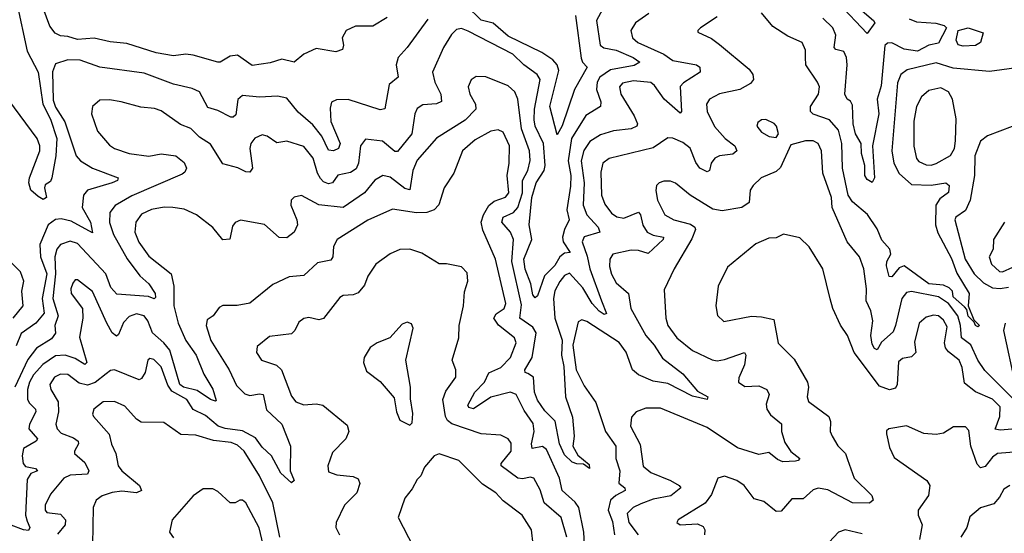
# Model space of a CAD drawing. Extents: x 1843161 to 1959474, y 907081 to 1016326.
# Tile 210 of 256: x 1857060 to 1861062, y 1012111 to 1014198. Entities that reach past the tile are written whole.
import ezdxf

# ---------------------------------------------------------------- set-up
doc = ezdxf.new("R2010")
doc.units = 0

msp = doc.modelspace()

# ---------------------------------------------------------------- linework, layer by layer
at = {"layer": '0CON20XD'}
for points in [[(1857047.4, 1014265), (1857090.1, 1014070.1), (1857135.1, 1013985.1), (1857153.4, 1013855), (1857185, 1013794.1), (1857210.7, 1013715), (1857206.3, 1013645), (1857190, 1013555), (1857185, 1013541.2), (1857163.5, 1013526.5), (1857160, 1013515), (1857168.6, 1013475), (1857155, 1013468.1), (1857135, 1013479.1), (1857105, 1013505.6), (1857096.7, 1013535), (1857099, 1013555), (1857140.9, 1013665), (1857141.5, 1013685), (1857131.1, 1013715), (1856992, 1013902)], [(1859437.5, 1014255), (1859403.8, 1014195), (1859419.6, 1014095), (1859433.9, 1014083.9), (1859485, 1014073.9), (1859553.6, 1014045), (1859580, 1014025), (1859557.7, 1014012.3), (1859461.5, 1013995), (1859418, 1013965), (1859407.7, 1013945), (1859404.5, 1013915), (1859421.9, 1013865), (1859420.7, 1013845), (1859361.3, 1013808.7), (1859302.6, 1013715), (1859289.5, 1013625), (1859299.8, 1013565), (1859298.4, 1013521.6), (1859283.2, 1013425), (1859293.9, 1013385), (1859274.5, 1013345), (1859266.2, 1013315), (1859268.5, 1013295), (1859297.8, 1013252.2), (1859275, 1013250), (1859255.2, 1013235), (1859235, 1013199.4), (1859192.4, 1013157.6), (1859165, 1013075.5), (1859155, 1013068.2), (1859145, 1013080), (1859138, 1013125), (1859115, 1013184.6), (1859108.9, 1013225), (1859141, 1013305), (1859130.6, 1013365), (1859140.9, 1013475), (1859158.6, 1013535), (1859191.1, 1013585), (1859196.3, 1013605), (1859189.2, 1013695), (1859155.6, 1013765), (1859151.1, 1013791.1), (1859152.8, 1013835), (1859175.3, 1013955), (1859162.9, 1013975), (1859108.5, 1014015), (1859065, 1014058.7), (1858882.1, 1014152.1), (1858855, 1014162.5), (1858835, 1014158.2), (1858815, 1014137.8), (1858782.3, 1014085), (1858738, 1013985), (1858747.6, 1013945), (1858771.2, 1013895), (1858773.8, 1013866.2), (1858753.6, 1013856.4), (1858698.2, 1013851.8), (1858675, 1013836.9), (1858666.2, 1013815), (1858653.4, 1013735), (1858595, 1013662.5), (1858585, 1013662.9), (1858535, 1013704.1), (1858465, 1013712.5), (1858445, 1013686.2), (1858437.2, 1013615), (1858427.7, 1013592.3), (1858405, 1013577), (1858353.5, 1013566.5), (1858331.1, 1013535), (1858315, 1013531.4), (1858295, 1013538.8), (1858282.9, 1013552.9), (1858270.2, 1013575), (1858252.5, 1013635), (1858215, 1013682.9), (1858145, 1013704.5), (1858105, 1013697.1), (1858065.5, 1013725.5), (1858045, 1013730), (1858015, 1013716.7), (1857998.7, 1013695), (1857994.8, 1013675), (1858005.3, 1013595), (1857995, 1013578.2), (1857979.5, 1013579.5), (1857946.5, 1013596.5), (1857885, 1013612.4), (1857835, 1013692.9), (1857791, 1013721), (1857755, 1013756.2), (1857712.7, 1013772.7), (1857635, 1013828.2), (1857607.3, 1013837.3), (1857552.4, 1013842.4), (1857472.5, 1013865), (1857425, 1013872.2), (1857385, 1013870.8), (1857356, 1013845), (1857351.9, 1013815), (1857375.5, 1013745), (1857425, 1013688.9), (1857445.3, 1013675.3), (1857505, 1013653.8), (1857584.2, 1013644.2), (1857635, 1013652.4), (1857694.7, 1013644.7), (1857728.5, 1013618.5), (1857737.5, 1013595), (1857731.4, 1013578.6), (1857719.9, 1013570.1), (1857515, 1013481.7), (1857447.4, 1013442.6), (1857425.9, 1013415), (1857424.1, 1013374.1)], [(1859319.4, 1014215), (1859341.8, 1014041.8), (1859347.3, 1014025), (1859366.7, 1014005), (1859315, 1013914), (1859265, 1013767.1), (1859245, 1013730.8), (1859214.6, 1013845), (1859251.8, 1013991.8), (1859245.2, 1014015), (1859227.6, 1014035), (1859182.8, 1014065), (1859045, 1014130.9), (1858985, 1014183.9), (1858936, 1014196), (1858875, 1014255.3)], [(1860484.5, 1014234.5), (1860531.1, 1014195), (1860535.8, 1014185), (1860505, 1014142.5), (1860387.2, 1014267.2)], [(1858552.8, 1014207.2), (1858495, 1014172), (1858425, 1014172.5), (1858387.3, 1014155), (1858370.6, 1014125), (1858376, 1014095), (1858372.3, 1014077.7), (1858345, 1014068.1), (1858265, 1014080.9), (1858215, 1014058.8), (1858175, 1014026), (1858125, 1014037.8), (1858077.4, 1014022.6), (1858005, 1014012.2), (1857945, 1014053.6), (1857915, 1014049.4), (1857875, 1014025.4), (1857865, 1014025.4), (1857765, 1014054.5), (1857735, 1014057.5), (1857685, 1014050.8), (1857615, 1014063.3), (1857495, 1014101.5), (1857427.6, 1014107.6), (1857362.7, 1014122.7), (1857295, 1014118), (1857255, 1014130.4), (1857225, 1014132.4), (1857204, 1014144), (1857182.1, 1014172.1), (1857155.1, 1014245)], [(1859895, 1014209.4), (1859826.7, 1014165), (1859816.7, 1014155), (1859817, 1014147), (1859872.1, 1014122.1), (1859905, 1014097.8), (1860025, 1013997.3), (1860040, 1013975), (1860042.7, 1013955), (1860030.9, 1013939.1), (1859986.9, 1013915), (1859905, 1013897.1), (1859864.3, 1013875.7), (1859851.3, 1013855), (1859853.8, 1013825), (1859883.7, 1013763.7), (1859927.8, 1013715), (1859966.7, 1013685), (1859974.6, 1013665), (1859958.2, 1013651.8), (1859905, 1013645.3), (1859885, 1013636), (1859870.7, 1013615), (1859864.4, 1013585.6), (1859855, 1013579.4), (1859824.7, 1013595), (1859808.5, 1013618.5), (1859785, 1013676.5), (1859755, 1013699.2), (1859715, 1013716.2), (1859695, 1013717.8), (1859635, 1013677.1), (1859455.7, 1013634.2), (1859430.4, 1013615), (1859421.6, 1013578.4), (1859424.4, 1013484.4), (1859438.2, 1013448.2), (1859465, 1013412.3), (1859487.4, 1013397.4), (1859515, 1013391.9), (1859575, 1013416.3), (1859583.1, 1013405), (1859592.6, 1013362.6), (1859610.7, 1013335), (1859635, 1013322.2), (1859676.5, 1013315), (1859675.4, 1013305), (1859615, 1013247.5), (1859575, 1013260.8), (1859545, 1013261), (1859470.8, 1013245), (1859458.5, 1013225), (1859456.7, 1013195), (1859465, 1013164.2), (1859485, 1013129.4), (1859534.1, 1013085), (1859544.2, 1013025), (1859604.6, 1012914.6), (1859638.8, 1012875), (1859672.2, 1012822.2), (1859755, 1012759.1), (1859815, 1012688.1), (1859856.9, 1012665), (1859855, 1012654.4), (1859795, 1012668.5), (1859695, 1012720), (1859635, 1012729.5), (1859574.6, 1012754.6), (1859551.5, 1012775), (1859525, 1012846.7), (1859496.5, 1012886.5), (1859365, 1012971.6), (1859345, 1012978.9), (1859330, 1012970), (1859308.4, 1012875), (1859322, 1012775), (1859355, 1012710), (1859401.8, 1012641.8), (1859440.5, 1012525), (1859483.1, 1012465), (1859483.5, 1012415), (1859499.6, 1012365), (1859495.2, 1012315.2), (1859519.5, 1012295), (1859520.5, 1012285), (1859483.2, 1012265), (1859461.6, 1012245), (1859451.3, 1012205), (1859468.9, 1012158.9), (1859477.1, 1012105)], [(1859617.1, 1014222.9), (1859563.3, 1014185), (1859543.8, 1014155), (1859550.4, 1014125), (1859572.9, 1014105), (1859677.8, 1014057.8), (1859715, 1014033), (1859810.8, 1014015), (1859824.4, 1014005), (1859825.6, 1013985)], [(1861132.5, 1014005), (1861002.6, 1013987.4), (1860855, 1014001.7), (1860785, 1014022.6), (1860666.9, 1013995), (1860641.8, 1013975), (1860628, 1013942), (1860605.2, 1013664.8), (1860613.2, 1013615), (1860635, 1013573), (1860685, 1013528.7), (1860765, 1013526.3), (1860824.7, 1013534.7), (1860837.8, 1013525), (1860835, 1013495.5), (1860800.4, 1013469.6), (1860784.2, 1013445), (1860782.2, 1013365), (1860792.2, 1013332.2), (1860847.2, 1013227.2), (1860868.7, 1013168.7), (1860920, 1013085), (1860915.5, 1013035), (1860938.8, 1012978.8), (1860962, 1012955), (1860955, 1012950), (1860944.6, 1012955), (1860939.2, 1012969.2), (1860915, 1012993.5), (1860909.8, 1013019.8), (1860900.9, 1013030.9), (1860855, 1013071.9), (1860851.7, 1013095), (1860838.3, 1013108.3), (1860815, 1013118.8), (1860755, 1013125.1), (1860655, 1013198.4), (1860635, 1013190), (1860605, 1013153.6), (1860594.1, 1013154.1), (1860582.8, 1013197.2), (1860585.3, 1013215), (1860601.5, 1013245), (1860596.5, 1013265), (1860565, 1013301.9), (1860545, 1013348.9), (1860506.1, 1013406.1), (1860445, 1013458.6), (1860427.8, 1013485), (1860404.1, 1013595), (1860402.4, 1013695), (1860388.7, 1013748.7), (1860351.2, 1013791.2), (1860284.7, 1013814.7), (1860274.4, 1013825), (1860274.2, 1013845), (1860306.9, 1013895), (1860310.4, 1013925), (1860303.3, 1013945), (1860255.3, 1014015), (1860254.2, 1014045), (1860254.1, 1014075), (1860240, 1014105), (1860181.8, 1014131.8), (1860121.2, 1014171.2), (1860075.6, 1014225.6)], [(1858719, 1014201), (1858635, 1014085.6), (1858597.5, 1014045), (1858590, 1014015), (1858597.8, 1013965), (1858561.5, 1013935), (1858544.4, 1013835.6), (1858525, 1013831.5), (1858395, 1013873.3), (1858347.4, 1013872.6), (1858327.3, 1013862.7), (1858321.6, 1013838.4), (1858323.8, 1013785), (1858361.9, 1013695), (1858355, 1013675.3), (1858334.7, 1013664.7), (1858315, 1013667.3), (1858287.8, 1013725), (1858251.2, 1013771.2), (1858192.1, 1013822.1), (1858145, 1013879.1), (1858107.8, 1013887.7), (1858034, 1013884), (1857965, 1013889.6), (1857946.5, 1013873.5), (1857938.1, 1013811.9), (1857927.7, 1013802.3), (1857918, 1013802), (1857865, 1013829.5), (1857825, 1013840.8), (1857790, 1013905), (1857761.1, 1013918.9), (1857685, 1013936.1), (1857565, 1013980.5), (1857385, 1014005.2), (1857305, 1014033.4), (1857255.4, 1014034.6), (1857205, 1014019.2), (1857193.5, 1013986.5), (1857195, 1013871.4), (1857205, 1013843.4), (1857242.9, 1013782.9), (1857289.3, 1013645), (1857306.4, 1013625), (1857355, 1013594.4), (1857459.2, 1013555), (1857456.9, 1013545), (1857435, 1013535.5), (1857335, 1013506), (1857319.3, 1013485), (1857314.1, 1013435), (1857347.5, 1013375), (1857355, 1013332), (1857269, 1013379), (1857228.3, 1013388.3), (1857205, 1013386.5), (1857175.8, 1013365), (1857141.4, 1013285), (1857143.6, 1013235), (1857169.6, 1013165), (1857150.4, 1013065), (1857159.5, 1013005), (1857125, 1012964.6), (1857065, 1012923.5), (1857045, 1012873.2)], [(1860675, 1014201.3), (1860705, 1014189.4), (1860783.6, 1014183.6), (1860818.1, 1014175), (1860828, 1014165), (1860795, 1014102.2), (1860755, 1014094.8), (1860709.9, 1014070.1), (1860655, 1014078), (1860605, 1014103.6), (1860587.4, 1014102.6), (1860577.2, 1014092.7), (1860561.1, 1013928.9), (1860545.2, 1013875), (1860552.3, 1013815), (1860527, 1013685), (1860534.4, 1013555.6), (1860525, 1013536.7), (1860505, 1013548.6), (1860495.5, 1013565), (1860495.8, 1013605.8), (1860481.5, 1013655), (1860480.3, 1013695), (1860457.7, 1013735), (1860448.2, 1013775), (1860445, 1013851.2), (1860436.7, 1013866.7), (1860423.1, 1013875), (1860414.1, 1013895), (1860423.8, 1014015), (1860420.8, 1014045), (1860409.4, 1014069.4), (1860377.7, 1014077.7), (1860371.3, 1014085), (1860376.9, 1014135), (1860365.6, 1014165.6), (1860325, 1014204.5)], [(1860895, 1014090.4), (1860875, 1014096.7), (1860867.1, 1014115), (1860874.5, 1014155), (1860915, 1014165.3), (1860976.7, 1014145), (1860966.2, 1014105), (1860945, 1014094), (1860895, 1014090.4)], [(1859825.6, 1013985), (1859757.7, 1013942.3), (1859745, 1013926.9), (1859750, 1013825), (1859745, 1013818.6), (1859679.5, 1013875), (1859640.8, 1013930.8), (1859625, 1013942.4), (1859555, 1013950.4), (1859509.6, 1013940.4), (1859498.5, 1013925), (1859502.8, 1013895), (1859558, 1013808), (1859570.5, 1013775), (1859568, 1013765), (1859545, 1013754.8), (1859474, 1013746), (1859420.3, 1013729.7), (1859376.9, 1013703.1), (1859352.8, 1013667.2), (1859342.5, 1013625), (1859354.2, 1013535), (1859350.7, 1013445), (1859365.6, 1013405), (1859411, 1013355), (1859418.2, 1013335), (1859355, 1013316.4), (1859345.8, 1013295), (1859366.9, 1013236.9), (1859376.9, 1013185), (1859425.3, 1013055.3), (1859445.3, 1013004.7), (1859435, 1013000), (1859415, 1013013), (1859387.3, 1013045), (1859348.3, 1013108.3), (1859295, 1013168.1), (1859275, 1013159.1), (1859255, 1013134.2), (1859235, 1013096.2), (1859230, 1013065), (1859234.9, 1012985), (1859265.1, 1012895.1), (1859262.5, 1012835), (1859271.5, 1012788.5), (1859279, 1012665), (1859307.1, 1012582.9), (1859313.3, 1012505), (1859308.1, 1012465), (1859328.5, 1012428.5), (1859375, 1012390), (1859376.2, 1012373.8), (1859351.7, 1012391.7), (1859325, 1012392.6), (1859305, 1012400.5), (1859275, 1012429.1), (1859254.1, 1012475), (1859236.5, 1012566.5), (1859195, 1012608.5), (1859165, 1012651.5), (1859151.9, 1012685), (1859148, 1012745), (1859125, 1012760.2), (1859114.5, 1012765), (1859112.5, 1012775), (1859143.2, 1012825), (1859158.8, 1012925), (1859145, 1012949.2), (1859093.2, 1012985), (1859099.8, 1013039.8), (1859059.6, 1013215), (1859067, 1013305), (1859054.3, 1013335), (1859020, 1013375), (1859025.4, 1013395), (1859067.6, 1013415), (1859085.1, 1013434.9), (1859103.4, 1013495), (1859103.1, 1013545), (1859124.8, 1013585), (1859134.2, 1013625.8), (1859131.7, 1013665), (1859099.3, 1013755), (1859084.7, 1013875), (1859072.5, 1013905), (1859045, 1013929.6), (1858955, 1013965.6), (1858915, 1013967.5), (1858895, 1013954), (1858882.5, 1013925), (1858890, 1013895), (1858912.7, 1013855), (1858913.5, 1013835), (1858870.1, 1013789.9), (1858753.9, 1013716.1), (1858675, 1013627.1), (1858657.4, 1013585), (1858645, 1013507.1), (1858625, 1013511.7), (1858565, 1013558.9), (1858535.3, 1013564.7), (1858503.3, 1013546.7), (1858460.8, 1013495), (1858375, 1013434.4), (1858275, 1013445.4), (1858205, 1013483.1), (1858175, 1013477.1), (1858163.3, 1013465), (1858161.5, 1013445), (1858186.5, 1013385), (1858188.6, 1013365), (1858175.8, 1013335), (1858145, 1013311.4), (1858115, 1013313.1), (1858055, 1013365.4), (1857957, 1013383), (1857935, 1013374), (1857925, 1013358.8), (1857914.3, 1013305.7), (1857885.8, 1013304.2), (1857845, 1013353.1), (1857777.8, 1013405), (1857728.2, 1013428.3), (1857682.5, 1013435), (1857646.7, 1013436.7), (1857595, 1013426.8), (1857555, 1013407.5), (1857531.6, 1013375), (1857527.9, 1013335), (1857544.3, 1013294.3), (1857585, 1013237.1), (1857674.8, 1013164.8), (1857686.6, 1013115), (1857685.7, 1013035), (1857704, 1012965), (1857735, 1012893.9), (1857777.2, 1012835), (1857807.6, 1012757.6), (1857845, 1012696), (1857858.8, 1012651.2), (1857855, 1012647.5), (1857835, 1012654.5), (1857781.1, 1012691.1), (1857725, 1012704.5), (1857710, 1012715), (1857670, 1012855), (1857645.3, 1012885.3), (1857599.4, 1012925), (1857580, 1012975), (1857565, 1012994.2), (1857535, 1013002.6), (1857505, 1012991.6), (1857482, 1012968), (1857461.7, 1012918.3), (1857452.4, 1012912.4), (1857435, 1012926.2), (1857413.7, 1012965), (1857355, 1013094.2), (1857295, 1013140.8), (1857285, 1013140.8), (1857275, 1013128), (1857267.6, 1013105), (1857269.1, 1013085), (1857315.5, 1013025), (1857316.5, 1012985), (1857302.4, 1012907.6), (1857332.7, 1012805), (1857325, 1012796.5), (1857285, 1012820.7), (1857245, 1012834.2), (1857205, 1012832.1), (1857153.7, 1012796.3), (1857115.6, 1012755), (1857099.8, 1012725), (1857091.7, 1012695), (1857091.9, 1012655), (1857099.1, 1012639.1), (1857124.2, 1012615), (1857125.3, 1012605), (1857099.6, 1012555), (1857097.1, 1012535), (1857131.8, 1012495), (1857126.5, 1012485), (1857075, 1012456), (1857069.2, 1012425), (1857073.8, 1012395), (1857082.9, 1012382.9), (1857124.3, 1012374.3), (1857132.5, 1012365), (1857105, 1012354.1), (1857090.4, 1012329.6), (1857083.1, 1012185), (1857089.7, 1012159.7), (1857101.2, 1012135), (1857095, 1012122.7), (1857075.6, 1012124.4), (1857025, 1012144.3)], [(1860765, 1013606.8), (1860785, 1013614), (1860843.3, 1013646.7), (1860859.5, 1013675), (1860864.1, 1013705.9), (1860867, 1013795), (1860852, 1013875), (1860835, 1013905.4), (1860805, 1013920.9), (1860755, 1013910.4), (1860725.5, 1013885), (1860705.3, 1013845), (1860694, 1013786), (1860694.7, 1013684.7), (1860705, 1013634.2), (1860715, 1013621.5), (1860745, 1013608.5), (1860765, 1013606.8)], [(1860135, 1013720), (1860143.8, 1013735), (1860135.8, 1013765), (1860126.4, 1013776.4), (1860092.7, 1013792.7), (1860075, 1013790.8), (1860059.7, 1013780.3), (1860056, 1013765), (1860075, 1013741.4), (1860106.1, 1013723.9), (1860135, 1013720)], [(1859359.5, 1011985), (1859352.6, 1012115), (1859332, 1012215), (1859317.9, 1012237.9), (1859264.8, 1012284.8), (1859254.5, 1012334.5), (1859201.8, 1012451.8), (1859185, 1012464.2), (1859143.4, 1012455), (1859139.7, 1012475), (1859150.8, 1012525), (1859147, 1012557), (1859109.9, 1012609.9), (1859077.3, 1012675), (1859055, 1012683.8), (1858975, 1012663.8), (1858905, 1012616.2), (1858885, 1012622.2), (1858881.5, 1012631.5), (1858909.7, 1012685), (1858948.7, 1012725), (1858966.4, 1012763.6), (1859015, 1012784.7), (1859055.3, 1012825), (1859077.3, 1012885), (1859071.2, 1012905), (1859006.3, 1012956.3), (1858986.7, 1012985), (1858996.8, 1013003.2), (1859029.6, 1013025), (1859035.9, 1013045), (1858993.8, 1013225), (1858942.8, 1013342.8), (1858936, 1013375), (1858944.9, 1013405.1), (1858966.9, 1013443.1), (1858989, 1013461), (1859035, 1013477.3), (1859047.6, 1013495), (1859040.7, 1013565), (1859049.7, 1013615), (1859050.5, 1013685), (1859025, 1013741.4), (1859005, 1013750.4), (1858975, 1013745.3), (1858910.6, 1013709.4), (1858860, 1013665), (1858823.8, 1013575), (1858785.3, 1013514.7), (1858763.6, 1013446.4), (1858744.7, 1013425.3), (1858714.7, 1013415.3), (1858673.2, 1013413.3), (1858575, 1013427.5), (1858475, 1013383.8), (1858350, 1013305), (1858335, 1013276), (1858332.3, 1013235), (1858325, 1013221.1), (1858270.6, 1013209.4), (1858215, 1013158.5), (1858155, 1013153.2), (1858088.4, 1013121.6), (1857995, 1013045.6), (1857943.3, 1013036.7), (1857885, 1013036.4), (1857870.9, 1013029.1), (1857845.6, 1012995), (1857821.9, 1012978.1), (1857817.3, 1012955), (1857837.2, 1012895), (1857910.6, 1012775), (1857941.5, 1012711.5), (1857975, 1012677.3), (1857995, 1012671.2), (1858035, 1012678.2), (1858050, 1012675), (1858063, 1012613), (1858124.7, 1012555), (1858161.1, 1012465), (1858158.6, 1012365), (1858175.5, 1012325), (1858165, 1012316.2), (1858120.9, 1012355), (1858082.7, 1012425), (1858045, 1012461.1), (1858018.5, 1012498.5), (1857965, 1012527.5), (1857895, 1012536.4), (1857866.8, 1012546.8), (1857815, 1012589.6), (1857765, 1012613.5), (1857738.6, 1012655), (1857678.5, 1012688.5), (1857662.2, 1012712.2), (1857635, 1012787.5), (1857605, 1012817.7), (1857588.9, 1012821.1), (1857580, 1012815), (1857569.7, 1012765), (1857555, 1012739.5), (1857545.8, 1012734.2), (1857445, 1012774.6), (1857428.1, 1012771.9), (1857410.8, 1012759.2)], [(1861095, 1013763.8), (1860994.4, 1013725.6), (1860965.6, 1013704.4), (1860942, 1013645), (1860941.5, 1013565), (1860923.6, 1013465), (1860905, 1013422.9), (1860865.6, 1013395), (1860861.1, 1013385), (1860903.6, 1013225), (1860940.2, 1013165), (1860978.3, 1013128.3), (1861015, 1013109), (1861045, 1013105.2), (1861078.9, 1013111.1)], [(1861123, 1012633), (1860982.8, 1012772.8), (1860955, 1012814.7), (1860926.6, 1012876.6), (1860888.3, 1012905), (1860884.1, 1012955), (1860873.5, 1012995), (1860835, 1013044.2), (1860795, 1013071.2), (1860685, 1013093.2), (1860665, 1013089.6), (1860645.3, 1013065), (1860620.6, 1012955), (1860609.9, 1012930.1), (1860562.8, 1012887.2), (1860545, 1012857.1), (1860535, 1012861.5), (1860525, 1012879.4), (1860519.4, 1012915), (1860528.4, 1012975), (1860520, 1013015), (1860500.7, 1013055), (1860501.9, 1013105), (1860490.9, 1013185), (1860473.9, 1013235), (1860423.8, 1013295), (1860362.9, 1013435), (1860360, 1013475), (1860324.7, 1013575), (1860319.3, 1013665), (1860305, 1013695.5), (1860285, 1013705.4), (1860253.8, 1013706.2), (1860195, 1013690), (1860153.1, 1013596.9), (1860135, 1013581.5), (1860074.2, 1013555), (1860041.4, 1013525), (1860029.4, 1013505), (1860025.6, 1013455), (1859995, 1013435.5), (1859915, 1013421.8), (1859877.7, 1013427.7), (1859785.3, 1013485.3), (1859725, 1013534.4), (1859705, 1013541.9), (1859677.6, 1013542.4), (1859658.8, 1013535), (1859648, 1013525), (1859645.8, 1013504.2), (1859653.1, 1013465), (1859682.7, 1013405), (1859719.2, 1013385), (1859787.1, 1013367.1), (1859803.8, 1013355), (1859806.8, 1013345), (1859792.3, 1013307.7), (1859720.5, 1013185), (1859680.2, 1013099.8), (1859686.8, 1012985), (1859694.7, 1012955), (1859731.5, 1012905), (1859795, 1012853.9), (1859875, 1012816.3), (1859895, 1012812.3), (1859925, 1012816.9), (1860006.7, 1012845), (1860010.9, 1012835), (1860006.3, 1012795), (1859983.2, 1012743.2), (1859982.2, 1012725), (1860007.7, 1012707.7), (1860065, 1012710.8), (1860096.5, 1012695), (1860106.7, 1012675), (1860093.7, 1012636.3), (1860096.5, 1012615), (1860111.7, 1012591.7), (1860156.1, 1012556.1), (1860156.5, 1012525), (1860170.1, 1012480.1), (1860195, 1012443.3), (1860230.8, 1012415), (1860225, 1012406.2), (1860213.4, 1012403.4), (1860161.7, 1012401.7), (1860140.4, 1012410.4), (1860105, 1012438.9), (1860065, 1012431.5), (1859978.3, 1012458.3), (1859855, 1012540.2), (1859665, 1012618.9), (1859605, 1012619.4), (1859565.5, 1012604.5), (1859546.7, 1012583.3), (1859543.2, 1012546.8), (1859582.3, 1012472.3), (1859593.8, 1012383.8), (1859625, 1012357.9), (1859705, 1012325.8), (1859740.8, 1012305), (1859747.1, 1012295), (1859706.8, 1012263.2), (1859635, 1012249.6), (1859585, 1012230.4), (1859553.1, 1012215), (1859528.5, 1012191.5), (1859536.3, 1012155), (1859574, 1012105)], [(1857424.1, 1013374.1), (1857441.3, 1013325), (1857496.5, 1013226.5), (1857547.3, 1013157.3), (1857584.4, 1013125), (1857610.9, 1013085), (1857611.4, 1013068.6), (1857605.6, 1013064.4), (1857583.1, 1013073.1), (1857455, 1013083.2), (1857429.9, 1013109.9), (1857409.8, 1013165), (1857295, 1013288.8), (1857265, 1013298.6), (1857225.5, 1013284.5), (1857211, 1013265), (1857202.4, 1013235), (1857205.1, 1013165.1), (1857194.4, 1013065), (1857216.1, 1012995), (1857201.9, 1012955), (1857205.6, 1012924.4), (1857189.3, 1012900.7), (1857127.2, 1012862.8), (1857092.4, 1012817.6), (1857039.5, 1012705)], [(1861063.3, 1013375), (1861018, 1013305), (1861017.5, 1013265), (1861001.1, 1013235), (1861010, 1013205), (1861043.3, 1013175), (1861055, 1013173.4), (1861138.6, 1013211.4)], [(1861125, 1012536.9), (1861045, 1012529.6), (1861025, 1012534.3), (1861044.8, 1012585), (1861045, 1012625.4), (1861015, 1012656.4), (1860945, 1012685.4), (1860900.5, 1012720.5), (1860890.6, 1012785), (1860878.2, 1012815), (1860835, 1012848.7), (1860823.8, 1012865), (1860819.6, 1012885), (1860829.6, 1012949.6), (1860815, 1012977.3), (1860795, 1012994.7), (1860775, 1012996.9), (1860745, 1012989.1), (1860716.7, 1012965), (1860697.2, 1012887.2), (1860702.1, 1012845), (1860685, 1012827.5), (1860648.9, 1012821.1), (1860631.9, 1012808.1), (1860626.5, 1012715), (1860619.8, 1012700.2), (1860595, 1012693.3), (1860555, 1012709.1), (1860451.6, 1012845), (1860424.5, 1012915), (1860396.7, 1012956.7), (1860365.5, 1013025), (1860354, 1013064), (1860324.4, 1013185), (1860268.9, 1013275), (1860231.4, 1013311.4), (1860165, 1013327.1), (1860135, 1013311.1), (1860105, 1013310.4), (1860052.5, 1013287.5), (1859937.5, 1013192.5), (1859899.4, 1013115), (1859889.4, 1013035), (1859896.6, 1012996.6), (1859922.1, 1012972.1), (1860035, 1012992.7), (1860075, 1012991.2), (1860125, 1012979.2), (1860143.2, 1012883.2), (1860208, 1012818), (1860262, 1012725), (1860265.9, 1012705), (1860260.9, 1012665), (1860266.7, 1012646.7), (1860348.9, 1012585), (1860355.5, 1012565), (1860354.4, 1012525), (1860362.7, 1012505), (1860385, 1012466.4), (1860416.1, 1012435), (1860425, 1012411.2), (1860452.2, 1012335), (1860524.2, 1012265), (1860528.8, 1012245), (1860515, 1012233.5), (1860445, 1012235.2), (1860345, 1012288.1), (1860305, 1012294.7), (1860285, 1012287.1), (1860245, 1012250.4), (1860198.6, 1012251.4), (1860155, 1012201.4), (1860135, 1012199.1), (1860085, 1012240), (1860045, 1012250.4), (1860004.4, 1012305), (1859975, 1012325.5), (1859925, 1012343.3), (1859898, 1012335), (1859871.6, 1012268.4), (1859846.5, 1012233.5), (1859736.2, 1012165), (1859731.2, 1012155), (1859745, 1012145.8), (1859815, 1012148.7), (1859838, 1012138), (1859844.7, 1012125), (1859842.9, 1012105)], [(1859283.5, 1012095), (1859260.2, 1012175), (1859191.7, 1012235), (1859175, 1012286.9), (1859149.2, 1012335), (1859135, 1012339.1), (1859105, 1012331.9), (1859085, 1012334.7), (1859017.1, 1012385), (1859016.4, 1012395), (1859057.1, 1012445), (1859057.2, 1012477.2), (1859045.3, 1012495.3), (1859015, 1012509.5), (1858935, 1012515.2), (1858816.1, 1012556.1), (1858799, 1012569), (1858790.2, 1012585), (1858780.2, 1012655), (1858791.6, 1012688.4), (1858832.7, 1012745), (1858832.7, 1012775), (1858817.7, 1012815), (1858844.4, 1012905), (1858845.6, 1012955), (1858864.4, 1013035), (1858868.3, 1013091.7), (1858881.2, 1013135), (1858879.2, 1013169.2), (1858855, 1013193.3), (1858795, 1013205.6), (1858765, 1013205.6), (1858695, 1013250), (1858645, 1013266.2), (1858605, 1013264.5), (1858565, 1013246.5), (1858507.1, 1013205), (1858475, 1013156), (1858461.1, 1013118.9), (1858435, 1013088.1), (1858415, 1013079.6), (1858375, 1013077.1), (1858360.7, 1013069.3), (1858295, 1012983.3), (1858275, 1012978.2), (1858235, 1012987.5), (1858215, 1012984.4), (1858195, 1012969.2), (1858178.5, 1012935), (1858165, 1012921.5), (1858075, 1012910), (1858025, 1012870), (1858022.9, 1012845), (1858042.9, 1012815), (1858103.9, 1012793.9), (1858124.5, 1012774.5), (1858165, 1012668.6), (1858181.8, 1012645), (1858215, 1012633.4), (1858265, 1012637.5), (1858291.3, 1012631.3), (1858390.3, 1012550.3), (1858398, 1012525), (1858385.8, 1012495), (1858331.1, 1012438.9), (1858312.2, 1012385), (1858315, 1012360), (1858348.2, 1012348.2), (1858415, 1012342.2), (1858435, 1012332), (1858442.7, 1012312.7), (1858430, 1012275), (1858380.5, 1012225), (1858345.6, 1012155), (1858344.4, 1012135), (1858360, 1012105)], [(1857033.2, 1012985), (1857074.1, 1013035.9), (1857068.6, 1013095), (1857076.6, 1013135), (1857063.2, 1013173.2), (1857028.1, 1013208.1)], [(1858645, 1012550), (1858655, 1012560), (1858657.6, 1012597.6), (1858647.7, 1012657.7), (1858648.6, 1012705), (1858630, 1012815), (1858659.2, 1012945), (1858652, 1012962), (1858635, 1012968.8), (1858615, 1012961.2), (1858564.6, 1012905.4), (1858512.5, 1012885), (1858484.6, 1012865.4), (1858460, 1012825), (1858457.5, 1012805), (1858469.7, 1012769.7), (1858525, 1012727.5), (1858582, 1012662), (1858591.4, 1012605), (1858605, 1012571.2), (1858645, 1012550)], [(1861065.4, 1012965), (1861059.6, 1012935), (1861106.2, 1012716.2)], [(1857410.8, 1012759.2), (1857365.7, 1012724.3), (1857335, 1012712.8), (1857300.7, 1012720.7), (1857255, 1012755.8), (1857225, 1012758.1), (1857200.8, 1012745), (1857182.2, 1012715), (1857186, 1012695), (1857216.5, 1012645), (1857217.8, 1012605), (1857207.1, 1012555), (1857211.8, 1012535), (1857227.7, 1012517.7), (1857278.8, 1012498.8), (1857296.8, 1012485), (1857298.2, 1012475), (1857281.8, 1012445), (1857282.7, 1012435), (1857325, 1012398.9), (1857340.9, 1012365), (1857335, 1012351.8), (1857265, 1012347.5), (1857238.5, 1012335), (1857185, 1012270), (1857162.6, 1012225), (1857162.7, 1012205), (1857170, 1012195), (1857225, 1012188.2), (1857246, 1012165), (1857244.6, 1012145), (1857213.3, 1012106.7)], [(1858117.1, 1012095), (1858089.3, 1012235), (1858035, 1012343.8), (1857971.8, 1012445), (1857945, 1012469.5), (1857919.3, 1012479.3), (1857847.7, 1012487.7), (1857775, 1012510.3), (1857715, 1012512.5), (1857645, 1012560.8), (1857552.9, 1012562.9), (1857534.6, 1012574.6), (1857487, 1012627), (1857445, 1012646.8), (1857399.2, 1012645), (1857360.4, 1012615), (1857355.5, 1012595.5), (1857360, 1012585), (1857423.3, 1012513.3), (1857432.6, 1012472.6), (1857450, 1012435), (1857459.4, 1012385), (1857474.5, 1012365), (1857546, 1012305), (1857554.5, 1012285), (1857535, 1012275.8), (1857475, 1012282.1), (1857435, 1012276.3), (1857395, 1012263.3), (1857370, 1012245), (1857358.5, 1012215), (1857355, 1012063.3)], [(1861135, 1012442.9), (1861035, 1012434.7), (1861015, 1012420.8), (1860985, 1012382), (1860965, 1012376.2), (1860952.3, 1012392.3), (1860926.9, 1012465), (1860918.5, 1012528.5), (1860905, 1012542.9), (1860856.4, 1012543.6), (1860815, 1012517.5), (1860785, 1012512.5), (1860735, 1012516.1), (1860665, 1012548.2), (1860592.5, 1012535), (1860583.1, 1012526.9), (1860583.1, 1012515), (1860595, 1012460), (1860615, 1012418.8), (1860746.9, 1012325), (1860760, 1012305), (1860754.4, 1012265), (1860712.7, 1012205), (1860712.1, 1012185), (1860728.4, 1012145), (1860718.1, 1012085)], [(1859146.4, 1012065), (1859140.6, 1012125), (1859101.9, 1012185), (1859025, 1012242.5), (1858995.3, 1012275.3), (1858941.1, 1012311.1), (1858845, 1012406.7), (1858765, 1012433.3), (1858744, 1012426), (1858705, 1012380), (1858690.8, 1012345), (1858675, 1012330), (1858655, 1012291.2), (1858625, 1012254.2), (1858597.8, 1012175), (1858660.8, 1012055)], [(1858084.3, 1011915), (1858033.5, 1012133.5), (1857978.8, 1012235), (1857965, 1012246), (1857955, 1012246), (1857935, 1012234.2), (1857915, 1012234.4), (1857865, 1012281.2), (1857845, 1012291.2), (1857805, 1012291.2), (1857765, 1012263.3), (1857679.2, 1012165), (1857668.6, 1012115), (1857685, 1012091.9)], [(1861085, 1012305.4), (1861059.8, 1012290.2), (1861043, 1012257), (1861019.3, 1012230.7), (1860965, 1012214), (1860921.7, 1012178.3), (1860910.4, 1012135), (1860886, 1012095)], [(1860485, 1012108.5), (1860415, 1012124.4), (1860388.8, 1012115), (1860330.8, 1012055)]]:
    msp.add_lwpolyline(points, dxfattribs=at)

doc.saveas('drawing.dxf')
